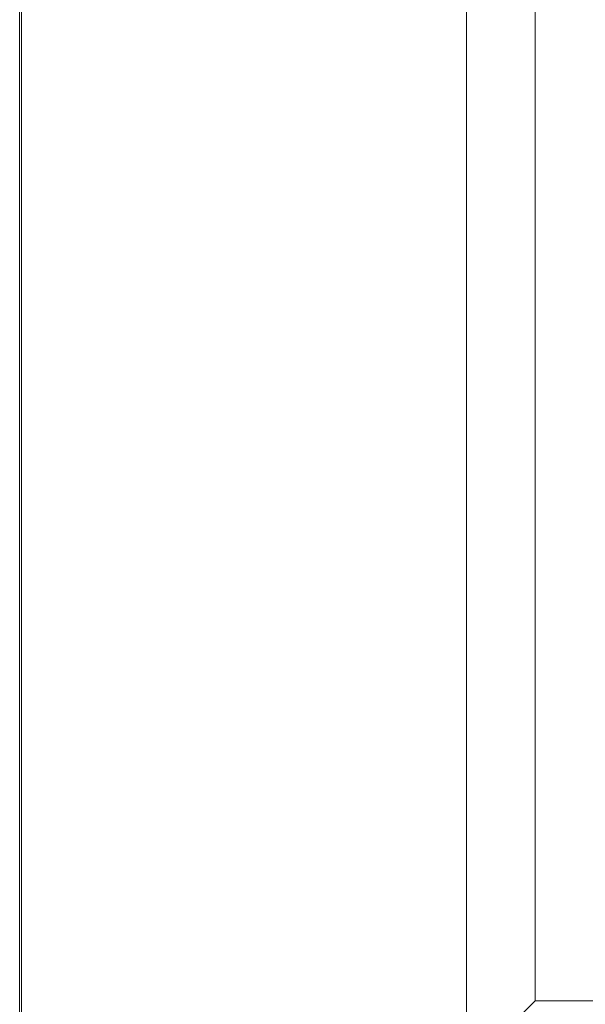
# Model space of a CAD drawing. Header units: inches. Extents: x -467 to -292, y -214 to 28.
# Tile 3 of 81: x -399 to -393, y -49 to -39. Entities that reach past the tile are written whole.
import ezdxf

# ---------------------------------------------------------------- set-up
doc = ezdxf.new("R2010")
doc.units = ezdxf.units.IN
doc.header["$LTSCALE"] = 32
doc.header["$MEASUREMENT"] = 0
for name, color, linetype, lineweight in [('Drawing', 7, 'Continuous', 18), ('None', 7, 'Continuous', 18), ('SolidLine', 7, 'Continuous', 15)]:
    doc.layers.add(name, color=color, linetype=linetype, lineweight=lineweight)

# ---------------------------------------------------------------- blocks, each defined once
blk = doc.blocks.new('Group-35')
at = {"layer": 'SolidLine', "flags": 128}
for points in [[(-4.882, -2.559), (31.102, -2.559), (31.102, -86.575), (-4.882, -86.575)], [(-4.862, -2.559), (31.082, -2.559), (31.082, -86.575), (-4.862, -86.575)]]:
    blk.add_lwpolyline(points, close=True, dxfattribs=at)
blk = doc.blocks.new('Group-53')
at = {"layer": 'SolidLine', "flags": 128}
for points in [[(0, -76.496), (0, 0), (0.748, 0), (0.748, -75.748), (0, -76.496)], [(0, -76.496), (11.22, -76.496), (11.22, -75.748), (0.748, -75.748), (0, -76.496)]]:
    blk.add_lwpolyline(points, close=True, dxfattribs=at)
blk = doc.blocks.new('Group-90')
at = {"layer": 'None'}
for name in ['Group-53', 'Group-35']:
    blk.add_blockref(name, (0, 0), dxfattribs=at)
blk = doc.blocks.new('SL Runoff Utility L Desk2 (2D)')
at = {"layer": 'None'}
blk.add_blockref('Group-90', (0, 0), dxfattribs=at)
at = {"layer": 'Drawing', "color": 0, "flags": 1}
for tag in ['Catalog', 'Option1', 'Option2', 'Option3', 'Option4', 'Option5', 'Option6', 'Option7', 'Option8', 'Option9', 'Option10', 'Option11', 'Option12', 'Custom', 'Tag', 'FinishGroup', 'Discount', 'Item1', 'Item2', 'Item3', 'Item4', 'Item5', 'Item6', 'Item7', 'Item8', 'Item9', 'Item10', 'Item11', 'Item12', 'Item13', 'Item14', 'Item15', 'Item16', 'Item17', 'Item18', 'Item19', 'Item20', 'Item21', 'Item22', 'Item23', 'Item24', 'Item25']:
    blk.add_attdef(tag, (-39.567, -45.141), '', height=0.00709, dxfattribs=at)

msp = doc.modelspace()

# ---------------------------------------------------------------- block references
at = {"layer": 'Drawing'}
msp.add_blockref('SL Runoff Utility L Desk2 (2D)', (-394.145, 26.476), dxfattribs=at)

doc.saveas('drawing.dxf')
